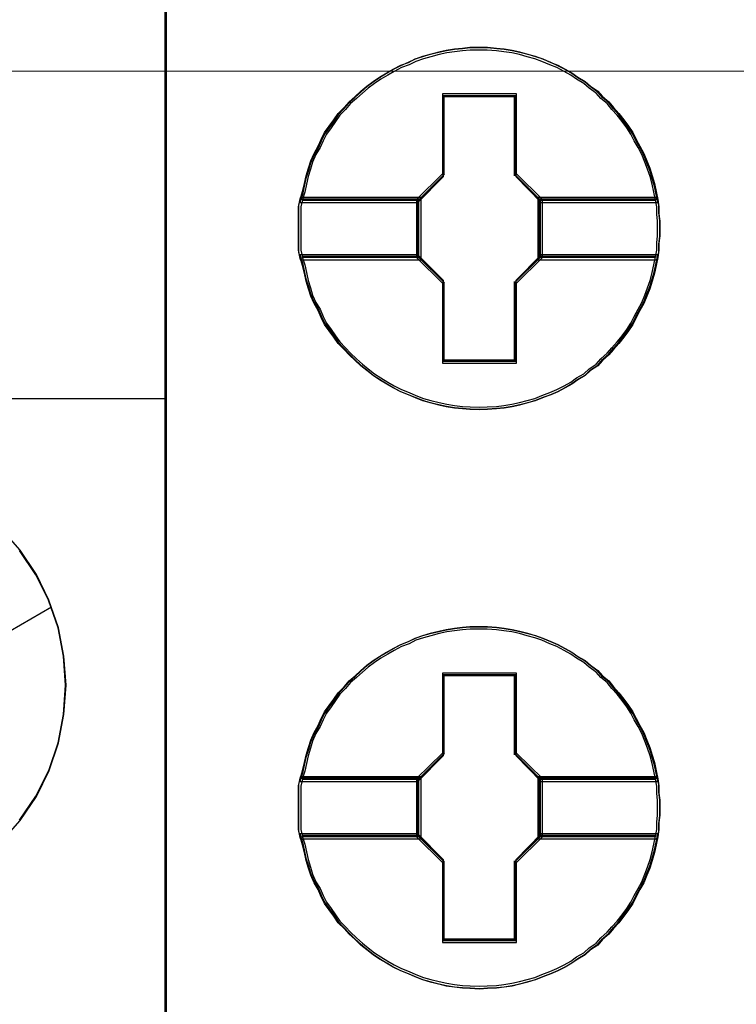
# Model space of a CAD drawing. Header units: millimetres. Extents: x 262469 to 275208, y -32539 to 9411.
# Tile 78 of 256: x 270084.35 to 270087.6, y -22439.06 to -22434.59. Entities that reach past the tile are written whole.
import ezdxf

# ---------------------------------------------------------------- set-up
doc = ezdxf.new("R2010")
doc.units = ezdxf.units.MM
doc.header["$LTSCALE"] = 100
doc.layers.get('0').update_dxf_attribs({"color": 8})
doc.layers.add('$ mp_ele', color=1, linetype='Continuous', lineweight=35)
doc.layers.add('45', color=8, linetype='Continuous')

# ---------------------------------------------------------------- blocks, each defined once
blk = doc.blocks.new('*U2088')
at = {"layer": '45', "color": 7}
for points in [[(87.005976, -85.989428), (105.008752, -85.989428), (105.008752, -85.989428), (105.008752, -169.004944), (105.008752, -169.004944), (87.005976, -169.004944), (87.005976, -169.004944), (68.997352, -169.004944), (68.997352, -169.004944), (50.994576, -169.004944), (50.994576, -169.004944), (50.994576, -85.989428), (50.994576, -85.989428), (68.997352, -85.989428), (68.997352, -85.989428), (87.005976, -85.989428), (87.005976, -85.989428)], [(87.003624, -85.996483), (105.001697, -85.996483), (105.001697, -168.997889), (87.003624, -168.997889), (68.999704, -168.997889), (51.001631, -168.997889), (51.001631, -85.996483), (68.999704, -85.996483), (87.003624, -85.996483)]]:
    blk.add_lwpolyline(points, close=True, dxfattribs=at)
at = {"layer": '45', "color": 251}
blk.add_lwpolyline([(50.994576, -157.490299), (105.008752, -157.490299)], dxfattribs=at)
at = {"layer": '45', "color": 7}
for points in [[(102.69994, -163.698415), (102.963659, -163.393597), (103.192216, -163.059469), (103.373889, -162.696032), (103.502819, -162.309148), (103.579004, -161.91054), (103.608306, -161.500208), (103.579004, -161.095738), (103.502819, -160.697129), (103.368029, -160.310245), (103.192216, -159.95267), (103.192216, -159.95267), (102.963659, -159.61268), (102.69408, -159.302)], [(102.957702, -163.389308), (103.18587, -163.055938), (103.367234, -162.693326), (103.495943, -162.307319), (103.571999, -161.909615), (103.601251, -161.500214), (103.571999, -161.096662), (103.495943, -160.698958), (103.361383, -160.312951), (103.18587, -159.956188), (103.18587, -159.956188), (102.957702, -159.61697)], [(101.953875, -161.243847), (103.403707, -160.404238)]]:
    blk.add_lwpolyline(points, dxfattribs=at)
blk = doc.blocks.new('*U2089')
at = {"layer": '45', "color": 7}
for points in [[(104.994642, -85.989428), (123.00995, -85.989428), (123.00995, -85.989428), (123.00995, -169.001417), (123.00995, -169.001417), (104.994642, -169.001417), (104.994642, -169.001417), (104.994642, -85.989428), (104.994642, -85.989428)], [(111.919265, -155.10609), (111.919265, -155.212741), (111.907432, -155.313466), (111.907432, -155.414191), (111.889683, -155.514916), (111.866017, -155.627491), (111.842352, -155.734141), (111.81277, -155.846716), (111.777271, -155.953366), (111.735856, -156.054091), (111.694441, -156.160741), (111.641194, -156.255542), (111.587946, -156.356267), (111.540614, -156.451067), (111.48145, -156.539942), (111.41637, -156.628817), (111.345373, -156.717692), (111.268459, -156.800642), (111.203379, -156.877667), (111.114632, -156.954692), (111.049552, -157.031717), (110.948973, -157.096892), (110.872059, -157.167992), (110.77148, -157.227242), (110.68865, -157.286492), (110.593987, -157.339818), (110.493408, -157.393143), (110.392829, -157.434618), (110.280417, -157.476093), (110.179838, -157.517568), (110.073343, -157.547193), (109.960931, -157.576818), (109.854435, -157.600518), (109.742023, -157.618293), (109.635528, -157.630143), (109.505366, -157.636068), (109.398871, -157.641993), (109.262793, -157.636068), (109.156298, -157.630143), (109.043886, -157.618293), (108.931474, -157.600518), (108.824978, -157.576818), (108.70665, -157.547193), (108.600154, -157.517568), (108.493659, -157.476093), (108.398996, -157.434618), (108.292501, -157.393143), (108.186005, -157.339818), (108.097259, -157.286492), (107.99668, -157.227242), (107.907934, -157.167992), (107.819187, -157.096892), (107.736357, -157.031717), (107.653528, -156.954692), (107.570698, -156.877667), (107.499701, -156.800642), (107.416871, -156.717692), (107.357707, -156.628817), (107.292626, -156.539942), (107.227545, -156.451067), (107.180214, -156.356267), (107.138799, -156.255542), (107.079635, -156.160741), (107.032304, -156.054091), (107.002722, -155.953366), (106.967223, -155.846716), (106.943557, -155.734141), (106.919892, -155.627491), (106.884393, -155.514916), (106.860727, -155.414191), (106.860727, -155.313466), (106.860727, -155.212741), (106.860727, -155.10609), (106.860727, -155.005365), (106.860727, -154.90464), (106.860727, -154.803915), (106.884393, -154.70319), (106.919892, -154.590615), (106.943557, -154.47804), (106.967223, -154.37139), (107.002722, -154.26474), (107.032304, -154.164015), (107.079635, -154.057364), (107.138799, -153.956639), (107.180214, -153.861839), (107.227545, -153.767039), (107.292626, -153.678164), (107.357707, -153.589289), (107.416871, -153.500414), (107.499701, -153.417464), (107.570698, -153.334514), (107.653528, -153.263414), (107.736357, -153.186389), (107.819187, -153.115289), (107.907934, -153.050114), (107.99668, -152.990863), (108.097259, -152.931613), (108.186005, -152.878288), (108.292501, -152.824963), (108.398996, -152.783488), (108.493659, -152.736088), (108.600154, -152.700538), (108.70665, -152.670913), (108.824978, -152.641288), (108.931474, -152.617588), (109.043886, -152.599813), (109.156298, -152.587963), (109.262793, -152.576113), (109.398871, -152.576113), (109.505366, -152.576113), (109.635528, -152.587963), (109.742023, -152.599813), (109.854435, -152.617588), (109.960931, -152.641288), (110.073343, -152.670913), (110.179838, -152.700538), (110.280417, -152.736088), (110.392829, -152.783488), (110.493408, -152.824963), (110.593987, -152.878288), (110.68865, -152.931613), (110.77148, -152.990863), (110.872059, -153.050114), (110.948973, -153.115289), (111.049552, -153.186389), (111.114632, -153.263414), (111.203379, -153.334514), (111.268459, -153.417464), (111.345373, -153.500414), (111.41637, -153.589289), (111.48145, -153.678164), (111.540614, -153.767039), (111.587946, -153.861839), (111.641194, -153.956639), (111.694441, -154.057364), (111.735856, -154.164015), (111.777271, -154.26474), (111.81277, -154.37139), (111.842352, -154.47804), (111.866017, -154.590615), (111.889683, -154.70319), (111.907432, -154.803915), (111.907432, -154.90464), (111.919265, -155.005365), (111.919265, -155.10609)], [(109.398311, -152.576113), (109.262128, -152.576113), (109.15555, -152.5882), (109.043052, -152.600287), (108.930553, -152.618417), (108.823975, -152.64259), (108.705556, -152.672807), (108.598978, -152.703024), (108.4924, -152.739285), (108.397665, -152.787632), (108.291087, -152.829936), (108.184509, -152.884326), (108.095694, -152.938717), (107.995038, -152.999151), (107.906223, -153.059585), (107.817408, -153.126062), (107.734514, -153.198583), (107.651621, -153.277147), (107.568727, -153.349668), (107.497675, -153.434275), (107.414781, -153.518883), (107.355572, -153.609534), (107.290441, -153.700185), (107.22531, -153.790836), (107.177942, -153.88753), (107.136495, -153.984224), (107.077285, -154.086962), (107.029917, -154.195743), (107.000313, -154.298481), (106.964787, -154.407262), (106.941103, -154.516043), (106.917419, -154.630868), (106.881893, -154.745692), (108.533847, -154.745692), (108.889106, -154.383089), (108.889106, -153.24693), (109.901594, -153.24693), (109.901594, -154.383089), (110.256853, -154.745692), (111.891045, -154.745692), (111.867361, -154.630868), (111.843677, -154.516043), (111.814072, -154.407262), (111.778546, -154.298481), (111.737099, -154.195743), (111.695652, -154.086962), (111.642363, -153.984224), (111.589074, -153.88753), (111.541707, -153.790836), (111.482497, -153.700185), (111.417366, -153.609534), (111.346314, -153.518883), (111.269341, -153.434275), (111.204211, -153.349668), (111.115396, -153.277147), (111.050265, -153.198583), (110.949608, -153.126062), (110.872636, -153.059585), (110.771979, -152.999151), (110.689085, -152.938717), (110.594349, -152.884326), (110.493693, -152.829936), (110.393036, -152.787632), (110.280537, -152.739285), (110.179881, -152.703024), (110.073303, -152.672807), (109.960804, -152.64259), (109.854226, -152.618417), (109.741728, -152.600287), (109.63515, -152.5882), (109.504888, -152.576113), (109.398311, -152.576113)], [(106.881893, -154.745692), (108.533847, -154.745692), (108.889106, -154.383089), (108.889106, -153.24693), (109.901594, -153.24693), (109.901594, -154.383089), (110.256853, -154.745692), (111.891045, -154.745692), (111.867361, -154.630868), (111.843677, -154.516043), (111.814072, -154.407262), (111.778546, -154.298481), (111.737099, -154.195743), (111.695652, -154.086962), (111.642363, -153.984224), (111.589074, -153.88753), (111.541707, -153.790836), (111.482497, -153.700185), (111.417366, -153.609534), (111.346314, -153.518883), (111.269341, -153.434275), (111.204211, -153.349668), (111.115396, -153.277147), (111.050265, -153.198583), (110.949608, -153.126062), (110.872636, -153.059585), (110.771979, -152.999151), (110.689085, -152.938717), (110.594349, -152.884326), (110.493693, -152.829936), (110.393036, -152.787632), (110.280537, -152.739285), (110.179881, -152.703024), (110.073303, -152.672807), (109.960804, -152.64259), (109.854226, -152.618417), (109.741728, -152.600287), (109.63515, -152.5882), (109.504888, -152.576113), (109.398311, -152.576113), (109.262128, -152.576113), (109.15555, -152.5882), (109.043052, -152.600287), (108.930553, -152.618417), (108.823975, -152.64259), (108.705556, -152.672807), (108.598978, -152.703024), (108.4924, -152.739285), (108.397665, -152.787632), (108.291087, -152.829936), (108.184509, -152.884326), (108.095694, -152.938717), (107.995038, -152.999151), (107.906223, -153.059585), (107.817408, -153.126062), (107.734514, -153.198583), (107.651621, -153.277147), (107.568727, -153.349668), (107.497675, -153.434275), (107.414781, -153.518883), (107.355572, -153.609534), (107.290441, -153.700185), (107.22531, -153.790836), (107.177942, -153.88753), (107.136495, -153.984224), (107.077285, -154.086962), (107.029917, -154.195743), (107.000313, -154.298481), (106.964787, -154.407262), (106.941103, -154.516043), (106.917419, -154.630868), (106.881893, -154.745692)], [(109.398161, -152.611391), (109.263704, -152.611391), (109.158478, -152.623085), (109.047405, -152.634778), (108.936332, -152.652319), (108.831106, -152.675706), (108.714187, -152.704941), (108.60896, -152.734175), (108.503734, -152.769256), (108.410199, -152.816031), (108.304972, -152.856959), (108.199745, -152.909581), (108.112056, -152.962203), (108.012676, -153.020671), (107.924987, -153.07914), (107.837298, -153.143455), (107.755455, -153.213618), (107.673612, -153.289627), (107.591769, -153.359789), (107.521618, -153.441645), (107.439775, -153.523501), (107.381315, -153.611204), (107.31701, -153.698907), (107.252705, -153.78661), (107.205937, -153.88016), (107.165016, -153.97371), (107.106557, -154.073107), (107.059789, -154.17835), (107.03056, -154.277747), (106.995484, -154.38299), (106.9721, -154.488234), (106.948717, -154.599324), (106.913641, -154.710415), (108.544655, -154.710415), (108.895411, -154.359603), (108.895411, -153.260393), (109.895065, -153.260393), (109.895065, -154.359603), (110.24582, -154.710415), (111.859296, -154.710415), (111.835913, -154.599324), (111.812529, -154.488234), (111.783299, -154.38299), (111.748224, -154.277747), (111.707302, -154.17835), (111.666381, -154.073107), (111.613767, -153.97371), (111.561154, -153.88016), (111.514387, -153.78661), (111.455927, -153.698907), (111.391622, -153.611204), (111.321471, -153.523501), (111.245474, -153.441645), (111.181169, -153.359789), (111.09348, -153.289627), (111.029175, -153.213618), (110.929794, -153.143455), (110.853797, -153.07914), (110.754416, -153.020671), (110.672573, -152.962203), (110.579038, -152.909581), (110.479657, -152.856959), (110.380277, -152.816031), (110.269204, -152.769256), (110.169823, -152.734175), (110.064596, -152.704941), (109.953524, -152.675706), (109.848297, -152.652319), (109.737224, -152.634778), (109.631998, -152.623085), (109.503387, -152.611391), (109.398161, -152.611391)], [(106.913641, -154.710415), (108.544655, -154.710415), (108.895411, -154.359603), (108.895411, -153.260393), (109.895065, -153.260393), (109.895065, -154.359603), (110.24582, -154.710415), (111.859296, -154.710415), (111.835913, -154.599324), (111.812529, -154.488234), (111.783299, -154.38299), (111.748224, -154.277747), (111.707302, -154.17835), (111.666381, -154.073107), (111.613767, -153.97371), (111.561154, -153.88016), (111.514387, -153.78661), (111.455927, -153.698907), (111.391622, -153.611204), (111.321471, -153.523501), (111.245474, -153.441645), (111.181169, -153.359789), (111.09348, -153.289627), (111.029175, -153.213618), (110.929794, -153.143455), (110.853797, -153.07914), (110.754416, -153.020671), (110.672573, -152.962203), (110.579038, -152.909581), (110.479657, -152.856959), (110.380277, -152.816031), (110.269204, -152.769256), (110.169823, -152.734175), (110.064596, -152.704941), (109.953524, -152.675706), (109.848297, -152.652319), (109.737224, -152.634778), (109.631998, -152.623085), (109.503387, -152.611391), (109.398161, -152.611391), (109.263704, -152.611391), (109.158478, -152.623085), (109.047405, -152.634778), (108.936332, -152.652319), (108.831106, -152.675706), (108.714187, -152.704941), (108.60896, -152.734175), (108.503734, -152.769256), (108.410199, -152.816031), (108.304972, -152.856959), (108.199745, -152.909581), (108.112056, -152.962203), (108.012676, -153.020671), (107.924987, -153.07914), (107.837298, -153.143455), (107.755455, -153.213618), (107.673612, -153.289627), (107.591769, -153.359789), (107.521618, -153.441645), (107.439775, -153.523501), (107.381315, -153.611204), (107.31701, -153.698907), (107.252705, -153.78661), (107.205937, -153.88016), (107.165016, -153.97371), (107.106557, -154.073107), (107.059789, -154.17835), (107.03056, -154.277747), (106.995484, -154.38299), (106.9721, -154.488234), (106.948717, -154.599324), (106.913641, -154.710415)], [(109.91455, -153.225223), (108.876026, -153.225223), (108.876026, -154.344212), (108.511631, -154.701336), (108.511631, -155.51677), (108.876026, -155.873894), (108.876026, -156.992883), (109.91455, -156.992883), (109.91455, -155.873894), (110.278944, -155.51677), (110.278944, -154.701336), (109.91455, -154.344212), (109.91455, -153.225223)], [(109.895894, -153.260501), (108.894682, -153.260501), (108.894682, -154.359583), (108.543379, -154.710353), (108.543379, -155.51128), (108.894682, -155.862051), (108.894682, -156.961133), (109.895894, -156.961133), (109.895894, -155.862051), (110.247196, -155.51128), (110.247196, -154.710353), (109.895894, -154.359583), (109.895894, -153.260501)], [(108.885554, -153.249917), (109.905022, -153.249917), (108.885554, -153.249917)], [(108.885554, -154.371749), (108.885554, -153.249917), (108.885554, -154.371749)], [(109.883856, -154.371749), (109.883856, -153.249917), (109.883856, -154.371749)], [(108.536324, -154.720998), (108.906719, -154.347054), (108.536324, -154.720998)], [(110.254251, -154.720998), (109.883856, -154.347054), (110.254251, -154.720998)], [(108.578655, -154.675137), (106.885009, -154.675137), (106.860727, -154.783262), (106.860727, -154.891387), (106.860727, -154.999512), (106.860727, -155.107637), (106.860727, -155.222122), (106.860727, -155.330247), (106.860727, -155.438372), (106.885009, -155.546497), (108.578655, -155.546497), (108.578655, -154.675137)], [(108.578655, -155.546497), (108.578655, -154.675137), (106.885009, -154.675137), (106.860727, -154.783262), (106.860727, -154.891387), (106.860727, -154.999512), (106.860727, -155.107637), (106.860727, -155.222122), (106.860727, -155.330247), (106.860727, -155.438372), (106.885009, -155.546497), (108.578655, -155.546497)], [(108.546907, -154.706887), (106.91586, -154.706887), (106.892476, -154.806695), (106.892476, -154.906502), (106.892476, -155.00631), (106.892476, -155.106117), (106.892476, -155.211796), (106.892476, -155.311604), (106.892476, -155.411411), (106.91586, -155.511219), (108.546907, -155.511219), (108.546907, -154.706887)], [(108.546907, -155.511219), (108.546907, -154.706887), (106.91586, -154.706887), (106.892476, -154.806695), (106.892476, -154.906502), (106.892476, -155.00631), (106.892476, -155.106117), (106.892476, -155.211796), (106.892476, -155.311604), (106.892476, -155.411411), (106.91586, -155.511219), (108.546907, -155.511219)], [(106.906586, -154.699831), (108.557489, -154.699831), (106.906586, -154.699831)], [(108.536324, -154.699831), (108.536324, -155.521802), (108.536324, -154.699831)], [(111.888885, -154.675137), (110.211921, -154.675137), (110.211921, -155.546497), (111.888885, -155.546497), (111.907113, -155.438372), (111.907113, -155.330247), (111.919265, -155.222122), (111.919265, -155.107637), (111.919265, -154.999512), (111.907113, -154.891387), (111.907113, -154.783262), (111.888885, -154.675137)], [(110.211921, -154.675137), (110.211921, -155.546497), (111.888885, -155.546497), (111.907113, -155.438372), (111.907113, -155.330247), (111.919265, -155.222122), (111.919265, -155.107637), (111.919265, -154.999512), (111.907113, -154.891387), (111.907113, -154.783262), (111.888885, -154.675137), (110.211921, -154.675137)], [(110.233086, -154.699831), (111.866352, -154.699831), (110.233086, -154.699831)], [(110.233086, -154.699831), (110.233086, -155.521802), (110.233086, -154.699831)], [(111.858267, -154.706887), (110.243669, -154.706887), (110.243669, -155.511219), (111.858267, -155.511219), (111.875817, -155.411411), (111.875817, -155.311604), (111.887517, -155.211796), (111.887517, -155.106117), (111.887517, -155.00631), (111.875817, -154.906502), (111.875817, -154.806695), (111.858267, -154.706887)], [(110.243669, -154.706887), (110.243669, -155.511219), (111.858267, -155.511219), (111.875817, -155.411411), (111.875817, -155.311604), (111.887517, -155.211796), (111.887517, -155.106117), (111.887517, -155.00631), (111.875817, -154.906502), (111.875817, -154.806695), (111.858267, -154.706887), (110.243669, -154.706887)], [(111.891045, -155.475941), (110.256853, -155.475941), (109.901594, -155.837955), (109.901594, -156.972267), (108.889106, -156.972267), (108.889106, -155.837955), (108.533847, -155.475941), (106.881893, -155.475941), (106.917419, -155.590579), (106.941103, -155.699183), (106.964787, -155.813821), (107.000313, -155.922425), (107.029917, -156.024996), (107.077285, -156.1336), (107.136495, -156.230137), (107.177942, -156.332708), (107.22531, -156.429245), (107.290441, -156.519749), (107.355572, -156.610252), (107.414781, -156.700756), (107.497675, -156.785226), (107.568727, -156.863662), (107.651621, -156.942099), (107.734514, -157.020535), (107.817408, -157.086904), (107.906223, -157.159307), (107.995038, -157.219643), (108.095694, -157.279979), (108.184509, -157.334281), (108.291087, -157.388583), (108.397665, -157.430818), (108.4924, -157.473053), (108.598978, -157.515288), (108.705556, -157.545456), (108.823975, -157.575624), (108.930553, -157.599758), (109.043052, -157.617859), (109.15555, -157.629926), (109.262128, -157.635959), (109.398311, -157.641993), (109.504888, -157.635959), (109.63515, -157.629926), (109.741728, -157.617859), (109.854226, -157.599758), (109.960804, -157.575624), (110.073303, -157.545456), (110.179881, -157.515288), (110.280537, -157.473053), (110.393036, -157.430818), (110.493693, -157.388583), (110.594349, -157.334281), (110.689085, -157.279979), (110.771979, -157.219643), (110.872636, -157.159307), (110.949608, -157.086904), (111.050265, -157.020535), (111.115396, -156.942099), (111.204211, -156.863662), (111.269341, -156.785226), (111.346314, -156.700756), (111.417366, -156.610252), (111.482497, -156.519749), (111.541707, -156.429245), (111.589074, -156.332708), (111.642363, -156.230137), (111.695652, -156.1336), (111.737099, -156.024996), (111.778546, -155.922425), (111.814072, -155.813821), (111.843677, -155.699183), (111.867361, -155.590579), (111.891045, -155.475941)], [(108.889106, -156.972267), (108.889106, -155.837955), (108.533847, -155.475941), (106.881893, -155.475941), (106.917419, -155.590579), (106.941103, -155.699183), (106.964787, -155.813821), (107.000313, -155.922425), (107.029917, -156.024996), (107.077285, -156.1336), (107.136495, -156.230137), (107.177942, -156.332708), (107.22531, -156.429245), (107.290441, -156.519749), (107.355572, -156.610252), (107.414781, -156.700756), (107.497675, -156.785226), (107.568727, -156.863662), (107.651621, -156.942099), (107.734514, -157.020535), (107.817408, -157.086904), (107.906223, -157.159307), (107.995038, -157.219643), (108.095694, -157.279979), (108.184509, -157.334281), (108.291087, -157.388583), (108.397665, -157.430818), (108.4924, -157.473053), (108.598978, -157.515288), (108.705556, -157.545456), (108.823975, -157.575624), (108.930553, -157.599758), (109.043052, -157.617859), (109.15555, -157.629926), (109.262128, -157.635959), (109.398311, -157.641993), (109.504888, -157.635959), (109.63515, -157.629926), (109.741728, -157.617859), (109.854226, -157.599758), (109.960804, -157.575624), (110.073303, -157.545456), (110.179881, -157.515288), (110.280537, -157.473053), (110.393036, -157.430818), (110.493693, -157.388583), (110.594349, -157.334281), (110.689085, -157.279979), (110.771979, -157.219643), (110.872636, -157.159307), (110.949608, -157.086904), (111.050265, -157.020535), (111.115396, -156.942099), (111.204211, -156.863662), (111.269341, -156.785226), (111.346314, -156.700756), (111.417366, -156.610252), (111.482497, -156.519749), (111.541707, -156.429245), (111.589074, -156.332708), (111.642363, -156.230137), (111.695652, -156.1336), (111.737099, -156.024996), (111.778546, -155.922425), (111.814072, -155.813821), (111.843677, -155.699183), (111.867361, -155.590579), (111.891045, -155.475941), (110.256853, -155.475941), (109.901594, -155.837955), (109.901594, -156.972267), (108.889106, -156.972267)], [(106.906586, -155.500636), (108.557489, -155.500636), (106.906586, -155.500636)], [(111.859296, -155.507691), (110.24582, -155.507691), (109.895065, -155.859093), (109.895065, -156.96015), (108.895411, -156.96015), (108.895411, -155.859093), (108.544655, -155.507691), (106.913641, -155.507691), (106.948717, -155.618968), (106.9721, -155.724389), (106.995484, -155.835666), (107.03056, -155.941086), (107.059789, -156.04065), (107.106557, -156.14607), (107.165016, -156.239777), (107.205937, -156.339341), (107.252705, -156.433048), (107.31701, -156.520898), (107.381315, -156.608749), (107.439775, -156.696599), (107.521618, -156.778593), (107.591769, -156.85473), (107.673612, -156.930867), (107.755455, -157.007004), (107.837298, -157.071427), (107.924987, -157.141708), (108.012676, -157.200275), (108.112056, -157.258841), (108.199745, -157.311552), (108.304972, -157.364262), (108.410199, -157.405259), (108.503734, -157.446256), (108.60896, -157.487252), (108.714187, -157.516536), (108.831106, -157.545819), (108.936332, -157.569246), (109.047405, -157.586816), (109.158478, -157.598529), (109.263704, -157.604386), (109.398161, -157.610243), (109.503387, -157.604386), (109.631998, -157.598529), (109.737224, -157.586816), (109.848297, -157.569246), (109.953524, -157.545819), (110.064596, -157.516536), (110.169823, -157.487252), (110.269204, -157.446256), (110.380277, -157.405259), (110.479657, -157.364262), (110.579038, -157.311552), (110.672573, -157.258841), (110.754416, -157.200275), (110.853797, -157.141708), (110.929794, -157.071427), (111.029175, -157.007004), (111.09348, -156.930867), (111.181169, -156.85473), (111.245474, -156.778593), (111.321471, -156.696599), (111.391622, -156.608749), (111.455927, -156.520898), (111.514387, -156.433048), (111.561154, -156.339341), (111.613767, -156.239777), (111.666381, -156.14607), (111.707302, -156.04065), (111.748224, -155.941086), (111.783299, -155.835666), (111.812529, -155.724389), (111.835913, -155.618968), (111.859296, -155.507691)], [(108.895411, -156.96015), (108.895411, -155.859093), (108.544655, -155.507691), (106.913641, -155.507691), (106.948717, -155.618968), (106.9721, -155.724389), (106.995484, -155.835666), (107.03056, -155.941086), (107.059789, -156.04065), (107.106557, -156.14607), (107.165016, -156.239777), (107.205937, -156.339341), (107.252705, -156.433048), (107.31701, -156.520898), (107.381315, -156.608749), (107.439775, -156.696599), (107.521618, -156.778593), (107.591769, -156.85473), (107.673612, -156.930867), (107.755455, -157.007004), (107.837298, -157.071427), (107.924987, -157.141708), (108.012676, -157.200275), (108.112056, -157.258841), (108.199745, -157.311552), (108.304972, -157.364262), (108.410199, -157.405259), (108.503734, -157.446256), (108.60896, -157.487252), (108.714187, -157.516536), (108.831106, -157.545819), (108.936332, -157.569246), (109.047405, -157.586816), (109.158478, -157.598529), (109.263704, -157.604386), (109.398161, -157.610243), (109.503387, -157.604386), (109.631998, -157.598529), (109.737224, -157.586816), (109.848297, -157.569246), (109.953524, -157.545819), (110.064596, -157.516536), (110.169823, -157.487252), (110.269204, -157.446256), (110.380277, -157.405259), (110.479657, -157.364262), (110.579038, -157.311552), (110.672573, -157.258841), (110.754416, -157.200275), (110.853797, -157.141708), (110.929794, -157.071427), (111.029175, -157.007004), (111.09348, -156.930867), (111.181169, -156.85473), (111.245474, -156.778593), (111.321471, -156.696599), (111.391622, -156.608749), (111.455927, -156.520898), (111.514387, -156.433048), (111.561154, -156.339341), (111.613767, -156.239777), (111.666381, -156.14607), (111.707302, -156.04065), (111.748224, -155.941086), (111.783299, -155.835666), (111.812529, -155.724389), (111.835913, -155.618968), (111.859296, -155.507691), (110.24582, -155.507691), (109.895065, -155.859093), (109.895065, -156.96015), (108.895411, -156.96015)], [(108.536324, -155.500636), (108.906719, -155.871052), (108.536324, -155.500636)], [(110.254251, -155.500636), (109.883856, -155.871052), (110.254251, -155.500636)], [(110.233086, -155.500636), (111.866352, -155.500636), (110.233086, -155.500636)], [(108.885554, -156.971716), (108.885554, -155.849885), (108.885554, -156.971716)], [(109.883856, -156.971716), (109.883856, -155.849885), (109.883856, -156.971716)], [(108.885554, -156.95055), (109.905022, -156.95055), (108.885554, -156.95055)], [(111.919265, -163.212909), (111.919265, -163.319559), (111.907432, -163.420284), (111.907432, -163.521009), (111.889683, -163.621734), (111.866017, -163.73431), (111.842352, -163.84096), (111.81277, -163.953535), (111.777271, -164.060185), (111.735856, -164.16091), (111.694441, -164.26756), (111.641194, -164.36236), (111.587946, -164.463085), (111.540614, -164.557885), (111.48145, -164.64676), (111.41637, -164.735636), (111.345373, -164.824511), (111.268459, -164.907461), (111.203379, -164.984486), (111.114632, -165.061511), (111.049552, -165.138536), (110.948973, -165.203711), (110.872059, -165.274811), (110.77148, -165.334061), (110.68865, -165.393311), (110.593987, -165.446636), (110.493408, -165.499961), (110.392829, -165.541436), (110.280417, -165.582911), (110.179838, -165.624386), (110.073343, -165.654011), (109.960931, -165.683636), (109.854435, -165.707336), (109.742023, -165.725111), (109.635528, -165.736961), (109.505366, -165.742886), (109.398871, -165.748811), (109.262793, -165.742886), (109.156298, -165.736961), (109.043886, -165.725111), (108.931474, -165.707336), (108.824978, -165.683636), (108.70665, -165.654011), (108.600154, -165.624386), (108.493659, -165.582911), (108.398996, -165.541436), (108.292501, -165.499961), (108.186005, -165.446636), (108.097259, -165.393311), (107.99668, -165.334061), (107.907934, -165.274811), (107.819187, -165.203711), (107.736357, -165.138536), (107.653528, -165.061511), (107.570698, -164.984486), (107.499701, -164.907461), (107.416871, -164.824511), (107.357707, -164.735636), (107.292626, -164.64676), (107.227545, -164.557885), (107.180214, -164.463085), (107.138799, -164.36236), (107.079635, -164.26756), (107.032304, -164.16091), (107.002722, -164.060185), (106.967223, -163.953535), (106.943557, -163.84096), (106.919892, -163.73431), (106.884393, -163.621734), (106.860727, -163.521009), (106.860727, -163.420284), (106.860727, -163.319559), (106.860727, -163.212909), (106.860727, -163.112184), (106.860727, -163.011459), (106.860727, -162.910734), (106.884393, -162.810009), (106.919892, -162.697434), (106.943557, -162.584859), (106.967223, -162.478208), (107.002722, -162.371558), (107.032304, -162.270833), (107.079635, -162.164183), (107.138799, -162.063458), (107.180214, -161.968658), (107.227545, -161.873858), (107.292626, -161.784983), (107.357707, -161.696108), (107.416871, -161.607233), (107.499701, -161.524283), (107.570698, -161.441332), (107.653528, -161.370232), (107.736357, -161.293207), (107.819187, -161.222107), (107.907934, -161.156932), (107.99668, -161.097682), (108.097259, -161.038432), (108.186005, -160.985107), (108.292501, -160.931782), (108.398996, -160.890307), (108.493659, -160.842907), (108.600154, -160.807357), (108.70665, -160.777732), (108.824978, -160.748107), (108.931474, -160.724407), (109.043886, -160.706632), (109.156298, -160.694782), (109.262793, -160.682932), (109.398871, -160.682932), (109.505366, -160.682932), (109.635528, -160.694782), (109.742023, -160.706632), (109.854435, -160.724407), (109.960931, -160.748107), (110.073343, -160.777732), (110.179838, -160.807357), (110.280417, -160.842907), (110.392829, -160.890307), (110.493408, -160.931782), (110.593987, -160.985107), (110.68865, -161.038432), (110.77148, -161.097682), (110.872059, -161.156932), (110.948973, -161.222107), (111.049552, -161.293207), (111.114632, -161.370232), (111.203379, -161.441332), (111.268459, -161.524283), (111.345373, -161.607233), (111.41637, -161.696108), (111.48145, -161.784983), (111.540614, -161.873858), (111.587946, -161.968658), (111.641194, -162.063458), (111.694441, -162.164183), (111.735856, -162.270833), (111.777271, -162.371558), (111.81277, -162.478208), (111.842352, -162.584859), (111.866017, -162.697434), (111.889683, -162.810009), (111.907432, -162.910734), (111.907432, -163.011459), (111.919265, -163.112184), (111.919265, -163.212909)], [(109.398311, -160.682932), (109.262128, -160.682932), (109.15555, -160.694999), (109.043052, -160.707066), (108.930553, -160.725167), (108.823975, -160.749301), (108.705556, -160.779469), (108.598978, -160.809637), (108.4924, -160.845838), (108.397665, -160.894107), (108.291087, -160.936342), (108.184509, -160.990644), (108.095694, -161.044946), (107.995038, -161.105282), (107.906223, -161.165617), (107.817408, -161.231987), (107.734514, -161.304389), (107.651621, -161.382826), (107.568727, -161.455229), (107.497675, -161.539699), (107.414781, -161.624169), (107.355572, -161.714672), (107.290441, -161.805176), (107.22531, -161.895679), (107.177942, -161.992216), (107.136495, -162.088754), (107.077285, -162.191324), (107.029917, -162.299929), (107.000313, -162.402499), (106.964787, -162.511103), (106.941103, -162.619708), (106.917419, -162.734346), (106.881893, -162.848983), (108.533847, -162.848983), (108.889106, -162.486969), (108.889106, -161.352658), (109.901594, -161.352658), (109.901594, -162.486969), (110.256853, -162.848983), (111.891045, -162.848983), (111.867361, -162.734346), (111.843677, -162.619708), (111.814072, -162.511103), (111.778546, -162.402499), (111.737099, -162.299929), (111.695652, -162.191324), (111.642363, -162.088754), (111.589074, -161.992216), (111.541707, -161.895679), (111.482497, -161.805176), (111.417366, -161.714672), (111.346314, -161.624169), (111.269341, -161.539699), (111.204211, -161.455229), (111.115396, -161.382826), (111.050265, -161.304389), (110.949608, -161.231987), (110.872636, -161.165617), (110.771979, -161.105282), (110.689085, -161.044946), (110.594349, -160.990644), (110.493693, -160.936342), (110.393036, -160.894107), (110.280537, -160.845838), (110.179881, -160.809637), (110.073303, -160.779469), (109.960804, -160.749301), (109.854226, -160.725167), (109.741728, -160.707066), (109.63515, -160.694999), (109.504888, -160.682932), (109.398311, -160.682932)], [(106.881893, -162.848983), (108.533847, -162.848983), (108.889106, -162.486969), (108.889106, -161.352658), (109.901594, -161.352658), (109.901594, -162.486969), (110.256853, -162.848983), (111.891045, -162.848983), (111.867361, -162.734346), (111.843677, -162.619708), (111.814072, -162.511103), (111.778546, -162.402499), (111.737099, -162.299929), (111.695652, -162.191324), (111.642363, -162.088754), (111.589074, -161.992216), (111.541707, -161.895679), (111.482497, -161.805176), (111.417366, -161.714672), (111.346314, -161.624169), (111.269341, -161.539699), (111.204211, -161.455229), (111.115396, -161.382826), (111.050265, -161.304389), (110.949608, -161.231987), (110.872636, -161.165617), (110.771979, -161.105282), (110.689085, -161.044946), (110.594349, -160.990644), (110.493693, -160.936342), (110.393036, -160.894107), (110.280537, -160.845838), (110.179881, -160.809637), (110.073303, -160.779469), (109.960804, -160.749301), (109.854226, -160.725167), (109.741728, -160.707066), (109.63515, -160.694999), (109.504888, -160.682932), (109.398311, -160.682932), (109.262128, -160.682932), (109.15555, -160.694999), (109.043052, -160.707066), (108.930553, -160.725167), (108.823975, -160.749301), (108.705556, -160.779469), (108.598978, -160.809637), (108.4924, -160.845838), (108.397665, -160.894107), (108.291087, -160.936342), (108.184509, -160.990644), (108.095694, -161.044946), (107.995038, -161.105282), (107.906223, -161.165617), (107.817408, -161.231987), (107.734514, -161.304389), (107.651621, -161.382826), (107.568727, -161.455229), (107.497675, -161.539699), (107.414781, -161.624169), (107.355572, -161.714672), (107.290441, -161.805176), (107.22531, -161.895679), (107.177942, -161.992216), (107.136495, -162.088754), (107.077285, -162.191324), (107.029917, -162.299929), (107.000313, -162.402499), (106.964787, -162.511103), (106.941103, -162.619708), (106.917419, -162.734346), (106.881893, -162.848983)], [(109.398161, -160.714682), (109.263704, -160.714682), (109.158478, -160.726395), (109.047405, -160.738108), (108.936332, -160.755679), (108.831106, -160.779105), (108.714187, -160.808389), (108.60896, -160.837672), (108.503734, -160.872812), (108.410199, -160.919666), (108.304972, -160.960663), (108.199745, -161.013373), (108.112056, -161.066083), (108.012676, -161.12465), (107.924987, -161.183217), (107.837298, -161.24764), (107.755455, -161.317921), (107.673612, -161.394058), (107.591769, -161.464338), (107.521618, -161.546332), (107.439775, -161.628325), (107.381315, -161.716176), (107.31701, -161.804026), (107.252705, -161.891876), (107.205937, -161.985583), (107.165016, -162.07929), (107.106557, -162.178854), (107.059789, -162.284275), (107.03056, -162.383838), (106.995484, -162.489259), (106.9721, -162.594679), (106.948717, -162.705956), (106.913641, -162.817233), (108.544655, -162.817233), (108.895411, -162.465832), (108.895411, -161.364774), (109.895065, -161.364774), (109.895065, -162.465832), (110.24582, -162.817233), (111.859296, -162.817233), (111.835913, -162.705956), (111.812529, -162.594679), (111.783299, -162.489259), (111.748224, -162.383838), (111.707302, -162.284275), (111.666381, -162.178854), (111.613767, -162.07929), (111.561154, -161.985583), (111.514387, -161.891876), (111.455927, -161.804026), (111.391622, -161.716176), (111.321471, -161.628325), (111.245474, -161.546332), (111.181169, -161.464338), (111.09348, -161.394058), (111.029175, -161.317921), (110.929794, -161.24764), (110.853797, -161.183217), (110.754416, -161.12465), (110.672573, -161.066083), (110.579038, -161.013373), (110.479657, -160.960663), (110.380277, -160.919666), (110.269204, -160.872812), (110.169823, -160.837672), (110.064596, -160.808389), (109.953524, -160.779105), (109.848297, -160.755679), (109.737224, -160.738108), (109.631998, -160.726395), (109.503387, -160.714682), (109.398161, -160.714682)], [(106.913641, -162.817233), (108.544655, -162.817233), (108.895411, -162.465832), (108.895411, -161.364774), (109.895065, -161.364774), (109.895065, -162.465832), (110.24582, -162.817233), (111.859296, -162.817233), (111.835913, -162.705956), (111.812529, -162.594679), (111.783299, -162.489259), (111.748224, -162.383838), (111.707302, -162.284275), (111.666381, -162.178854), (111.613767, -162.07929), (111.561154, -161.985583), (111.514387, -161.891876), (111.455927, -161.804026), (111.391622, -161.716176), (111.321471, -161.628325), (111.245474, -161.546332), (111.181169, -161.464338), (111.09348, -161.394058), (111.029175, -161.317921), (110.929794, -161.24764), (110.853797, -161.183217), (110.754416, -161.12465), (110.672573, -161.066083), (110.579038, -161.013373), (110.479657, -160.960663), (110.380277, -160.919666), (110.269204, -160.872812), (110.169823, -160.837672), (110.064596, -160.808389), (109.953524, -160.779105), (109.848297, -160.755679), (109.737224, -160.738108), (109.631998, -160.726395), (109.503387, -160.714682), (109.398161, -160.714682), (109.263704, -160.714682), (109.158478, -160.726395), (109.047405, -160.738108), (108.936332, -160.755679), (108.831106, -160.779105), (108.714187, -160.808389), (108.60896, -160.837672), (108.503734, -160.872812), (108.410199, -160.919666), (108.304972, -160.960663), (108.199745, -161.013373), (108.112056, -161.066083), (108.012676, -161.12465), (107.924987, -161.183217), (107.837298, -161.24764), (107.755455, -161.317921), (107.673612, -161.394058), (107.591769, -161.464338), (107.521618, -161.546332), (107.439775, -161.628325), (107.381315, -161.716176), (107.31701, -161.804026), (107.252705, -161.891876), (107.205937, -161.985583), (107.165016, -162.07929), (107.106557, -162.178854), (107.059789, -162.284275), (107.03056, -162.383838), (106.995484, -162.489259), (106.9721, -162.594679), (106.948717, -162.705956), (106.913641, -162.817233)], [(109.91455, -161.332042), (108.876026, -161.332042), (108.876026, -162.451031), (108.511631, -162.808155), (108.511631, -163.623588), (108.876026, -163.980713), (108.876026, -165.099702), (109.91455, -165.099702), (109.91455, -163.980713), (110.278944, -163.623588), (110.278944, -162.808155), (109.91455, -162.451031), (109.91455, -161.332042)], [(109.895894, -161.363792), (108.894682, -161.363792), (108.894682, -162.463921), (108.543379, -162.815026), (108.543379, -163.616717), (108.894682, -163.967822), (108.894682, -165.067952), (109.895894, -165.067952), (109.895894, -163.967822), (110.247196, -163.616717), (110.247196, -162.815026), (109.895894, -162.463921), (109.895894, -161.363792)], [(108.885554, -161.356736), (109.905022, -161.356736), (108.885554, -161.356736)], [(108.885554, -162.47504), (108.885554, -161.356736), (108.885554, -162.47504)], [(109.883856, -162.47504), (109.883856, -161.356736), (109.883856, -162.47504)], [(108.536324, -162.824289), (108.906719, -162.453873), (108.536324, -162.824289)], [(110.254251, -162.824289), (109.883856, -162.453873), (110.254251, -162.824289)], [(108.578655, -162.781956), (106.885009, -162.781956), (106.860727, -162.889643), (106.860727, -162.99733), (106.860727, -163.105017), (106.860727, -163.212704), (106.860727, -163.326726), (106.860727, -163.434413), (106.860727, -163.5421), (106.885009, -163.649787), (108.578655, -163.649787), (108.578655, -162.781956)], [(108.578655, -163.649787), (108.578655, -162.781956), (106.885009, -162.781956), (106.860727, -162.889643), (106.860727, -162.99733), (106.860727, -163.105017), (106.860727, -163.212704), (106.860727, -163.326726), (106.860727, -163.434413), (106.860727, -163.5421), (106.885009, -163.649787), (108.578655, -163.649787)], [(108.546907, -162.813706), (106.91586, -162.813706), (106.892476, -162.913513), (106.892476, -163.013321), (106.892476, -163.113128), (106.892476, -163.212936), (106.892476, -163.318615), (106.892476, -163.418422), (106.892476, -163.51823), (106.91586, -163.618038), (108.546907, -163.618038), (108.546907, -162.813706)], [(108.546907, -163.618038), (108.546907, -162.813706), (106.91586, -162.813706), (106.892476, -162.913513), (106.892476, -163.013321), (106.892476, -163.113128), (106.892476, -163.212936), (106.892476, -163.318615), (106.892476, -163.418422), (106.892476, -163.51823), (106.91586, -163.618038), (108.546907, -163.618038)], [(106.906586, -162.803122), (108.557489, -162.803122), (106.906586, -162.803122)], [(108.536324, -162.803122), (108.536324, -163.625093), (108.536324, -162.803122)], [(111.888885, -162.781956), (110.211921, -162.781956), (110.211921, -163.649787), (111.888885, -163.649787), (111.907113, -163.5421), (111.907113, -163.434413), (111.919265, -163.326726), (111.919265, -163.212704), (111.919265, -163.105017), (111.907113, -162.99733), (111.907113, -162.889643), (111.888885, -162.781956)], [(110.211921, -162.781956), (110.211921, -163.649787), (111.888885, -163.649787), (111.907113, -163.5421), (111.907113, -163.434413), (111.919265, -163.326726), (111.919265, -163.212704), (111.919265, -163.105017), (111.907113, -162.99733), (111.907113, -162.889643), (111.888885, -162.781956), (110.211921, -162.781956)], [(110.233086, -162.803122), (111.866352, -162.803122), (110.233086, -162.803122)], [(110.233086, -162.803122), (110.233086, -163.625093), (110.233086, -162.803122)], [(111.858267, -162.813706), (110.243669, -162.813706), (110.243669, -163.618038), (111.858267, -163.618038), (111.875817, -163.51823), (111.875817, -163.418422), (111.887517, -163.318615), (111.887517, -163.212936), (111.887517, -163.113128), (111.875817, -163.013321), (111.875817, -162.913513), (111.858267, -162.813706)], [(110.243669, -162.813706), (110.243669, -163.618038), (111.858267, -163.618038), (111.875817, -163.51823), (111.875817, -163.418422), (111.887517, -163.318615), (111.887517, -163.212936), (111.887517, -163.113128), (111.875817, -163.013321), (111.875817, -162.913513), (111.858267, -162.813706), (110.243669, -162.813706)], [(111.891045, -163.58276), (110.256853, -163.58276), (109.901594, -163.944774), (109.901594, -165.079085), (108.889106, -165.079085), (108.889106, -163.944774), (108.533847, -163.58276), (106.881893, -163.58276), (106.917419, -163.697398), (106.941103, -163.806002), (106.964787, -163.92064), (107.000313, -164.029244), (107.029917, -164.131815), (107.077285, -164.240419), (107.136495, -164.336956), (107.177942, -164.439527), (107.22531, -164.536064), (107.290441, -164.626567), (107.355572, -164.717071), (107.414781, -164.807575), (107.497675, -164.892045), (107.568727, -164.970481), (107.651621, -165.048917), (107.734514, -165.127354), (107.817408, -165.193723), (107.906223, -165.266126), (107.995038, -165.326462), (108.095694, -165.386797), (108.184509, -165.441099), (108.291087, -165.495402), (108.397665, -165.537637), (108.4924, -165.579872), (108.598978, -165.622107), (108.705556, -165.652274), (108.823975, -165.682442), (108.930553, -165.706576), (109.043052, -165.724677), (109.15555, -165.736744), (109.262128, -165.742778), (109.398311, -165.748811), (109.504888, -165.742778), (109.63515, -165.736744), (109.741728, -165.724677), (109.854226, -165.706576), (109.960804, -165.682442), (110.073303, -165.652274), (110.179881, -165.622107), (110.280537, -165.579872), (110.393036, -165.537637), (110.493693, -165.495402), (110.594349, -165.441099), (110.689085, -165.386797), (110.771979, -165.326462), (110.872636, -165.266126), (110.949608, -165.193723), (111.050265, -165.127354), (111.115396, -165.048917), (111.204211, -164.970481), (111.269341, -164.892045), (111.346314, -164.807575), (111.417366, -164.717071), (111.482497, -164.626567), (111.541707, -164.536064), (111.589074, -164.439527), (111.642363, -164.336956), (111.695652, -164.240419), (111.737099, -164.131815), (111.778546, -164.029244), (111.814072, -163.92064), (111.843677, -163.806002), (111.867361, -163.697398), (111.891045, -163.58276)], [(108.889106, -165.079085), (108.889106, -163.944774), (108.533847, -163.58276), (106.881893, -163.58276), (106.917419, -163.697398), (106.941103, -163.806002), (106.964787, -163.92064), (107.000313, -164.029244), (107.029917, -164.131815), (107.077285, -164.240419), (107.136495, -164.336956), (107.177942, -164.439527), (107.22531, -164.536064), (107.290441, -164.626567), (107.355572, -164.717071), (107.414781, -164.807575), (107.497675, -164.892045), (107.568727, -164.970481), (107.651621, -165.048917), (107.734514, -165.127354), (107.817408, -165.193723), (107.906223, -165.266126), (107.995038, -165.326462), (108.095694, -165.386797), (108.184509, -165.441099), (108.291087, -165.495402), (108.397665, -165.537637), (108.4924, -165.579872), (108.598978, -165.622107), (108.705556, -165.652274), (108.823975, -165.682442), (108.930553, -165.706576), (109.043052, -165.724677), (109.15555, -165.736744), (109.262128, -165.742778), (109.398311, -165.748811), (109.504888, -165.742778), (109.63515, -165.736744), (109.741728, -165.724677), (109.854226, -165.706576), (109.960804, -165.682442), (110.073303, -165.652274), (110.179881, -165.622107), (110.280537, -165.579872), (110.393036, -165.537637), (110.493693, -165.495402), (110.594349, -165.441099), (110.689085, -165.386797), (110.771979, -165.326462), (110.872636, -165.266126), (110.949608, -165.193723), (111.050265, -165.127354), (111.115396, -165.048917), (111.204211, -164.970481), (111.269341, -164.892045), (111.346314, -164.807575), (111.417366, -164.717071), (111.482497, -164.626567), (111.541707, -164.536064), (111.589074, -164.439527), (111.642363, -164.336956), (111.695652, -164.240419), (111.737099, -164.131815), (111.778546, -164.029244), (111.814072, -163.92064), (111.843677, -163.806002), (111.867361, -163.697398), (111.891045, -163.58276), (110.256853, -163.58276), (109.901594, -163.944774), (109.901594, -165.079085), (108.889106, -165.079085)], [(106.906586, -163.603926), (108.557489, -163.603926), (106.906586, -163.603926)], [(111.859296, -163.61451), (110.24582, -163.61451), (109.895065, -163.965322), (109.895065, -165.064532), (108.895411, -165.064532), (108.895411, -163.965322), (108.544655, -163.61451), (106.913641, -163.61451), (106.948717, -163.7256), (106.9721, -163.830844), (106.995484, -163.941934), (107.03056, -164.047178), (107.059789, -164.146574), (107.106557, -164.251818), (107.165016, -164.345368), (107.205937, -164.444764), (107.252705, -164.538314), (107.31701, -164.626017), (107.381315, -164.71372), (107.439775, -164.801423), (107.521618, -164.883279), (107.591769, -164.959288), (107.673612, -165.035298), (107.755455, -165.111307), (107.837298, -165.175622), (107.924987, -165.245785), (108.012676, -165.304253), (108.112056, -165.362722), (108.199745, -165.415344), (108.304972, -165.467965), (108.410199, -165.508894), (108.503734, -165.549822), (108.60896, -165.59075), (108.714187, -165.619984), (108.831106, -165.649218), (108.936332, -165.672606), (109.047405, -165.690146), (109.158478, -165.70184), (109.263704, -165.707687), (109.398161, -165.713534), (109.503387, -165.707687), (109.631998, -165.70184), (109.737224, -165.690146), (109.848297, -165.672606), (109.953524, -165.649218), (110.064596, -165.619984), (110.169823, -165.59075), (110.269204, -165.549822), (110.380277, -165.508894), (110.479657, -165.467965), (110.579038, -165.415344), (110.672573, -165.362722), (110.754416, -165.304253), (110.853797, -165.245785), (110.929794, -165.175622), (111.029175, -165.111307), (111.09348, -165.035298), (111.181169, -164.959288), (111.245474, -164.883279), (111.321471, -164.801423), (111.391622, -164.71372), (111.455927, -164.626017), (111.514387, -164.538314), (111.561154, -164.444764), (111.613767, -164.345368), (111.666381, -164.251818), (111.707302, -164.146574), (111.748224, -164.047178), (111.783299, -163.941934), (111.812529, -163.830844), (111.835913, -163.7256), (111.859296, -163.61451)], [(108.895411, -165.064532), (108.895411, -163.965322), (108.544655, -163.61451), (106.913641, -163.61451), (106.948717, -163.7256), (106.9721, -163.830844), (106.995484, -163.941934), (107.03056, -164.047178), (107.059789, -164.146574), (107.106557, -164.251818), (107.165016, -164.345368), (107.205937, -164.444764), (107.252705, -164.538314), (107.31701, -164.626017), (107.381315, -164.71372), (107.439775, -164.801423), (107.521618, -164.883279), (107.591769, -164.959288), (107.673612, -165.035298), (107.755455, -165.111307), (107.837298, -165.175622), (107.924987, -165.245785), (108.012676, -165.304253), (108.112056, -165.362722), (108.199745, -165.415344), (108.304972, -165.467965), (108.410199, -165.508894), (108.503734, -165.549822), (108.60896, -165.59075), (108.714187, -165.619984), (108.831106, -165.649218), (108.936332, -165.672606), (109.047405, -165.690146), (109.158478, -165.70184), (109.263704, -165.707687), (109.398161, -165.713534), (109.503387, -165.707687), (109.631998, -165.70184), (109.737224, -165.690146), (109.848297, -165.672606), (109.953524, -165.649218), (110.064596, -165.619984), (110.169823, -165.59075), (110.269204, -165.549822), (110.380277, -165.508894), (110.479657, -165.467965), (110.579038, -165.415344), (110.672573, -165.362722), (110.754416, -165.304253), (110.853797, -165.245785), (110.929794, -165.175622), (111.029175, -165.111307), (111.09348, -165.035298), (111.181169, -164.959288), (111.245474, -164.883279), (111.321471, -164.801423), (111.391622, -164.71372), (111.455927, -164.626017), (111.514387, -164.538314), (111.561154, -164.444764), (111.613767, -164.345368), (111.666381, -164.251818), (111.707302, -164.146574), (111.748224, -164.047178), (111.783299, -163.941934), (111.812529, -163.830844), (111.835913, -163.7256), (111.859296, -163.61451), (110.24582, -163.61451), (109.895065, -163.965322), (109.895065, -165.064532), (108.895411, -165.064532)], [(108.536324, -163.603926), (108.906719, -163.97787), (108.536324, -163.603926)], [(110.254251, -163.603926), (109.883856, -163.97787), (110.254251, -163.603926)], [(110.233086, -163.603926), (111.866352, -163.603926), (110.233086, -163.603926)], [(108.885554, -165.075007), (108.885554, -163.956704), (108.885554, -165.075007)], [(109.883856, -165.075007), (109.883856, -163.956704), (109.883856, -165.075007)], [(108.885554, -165.053841), (109.905022, -165.053841), (108.885554, -165.053841)]]:
    blk.add_lwpolyline(points, close=True, dxfattribs=at)
at = {"layer": '45', "color": 251}
blk.add_lwpolyline([(105.001697, -85.996483), (123.002895, -85.996483), (123.002895, -168.994361), (105.001697, -168.994361), (105.001697, -85.996483)], close=True, dxfattribs=at)

msp = doc.modelspace()

# ---------------------------------------------------------------- linework, layer by layer
at = {"layer": '$ mp_ele', "color": 7, "lineweight": 5, "ltscale": 2}
msp.add_lwpolyline([(270061.3967, -22434.8197), (270165.1132, -22434.8197)], dxfattribs=at)
msp.add_lwpolyline([(270061.3967, -22434.8197), (270165.1132, -22434.8197)], dxfattribs=at)

# ---------------------------------------------------------------- block references
at = {"xscale": 0.3243391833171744, "yscale": 0.3243391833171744, "zscale": 0.3243391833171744}
for name in ['*U2088', '*U2089']:
    msp.add_blockref(name, (270050.9546, -22385.2254), dxfattribs=at)

doc.saveas('drawing.dxf')
